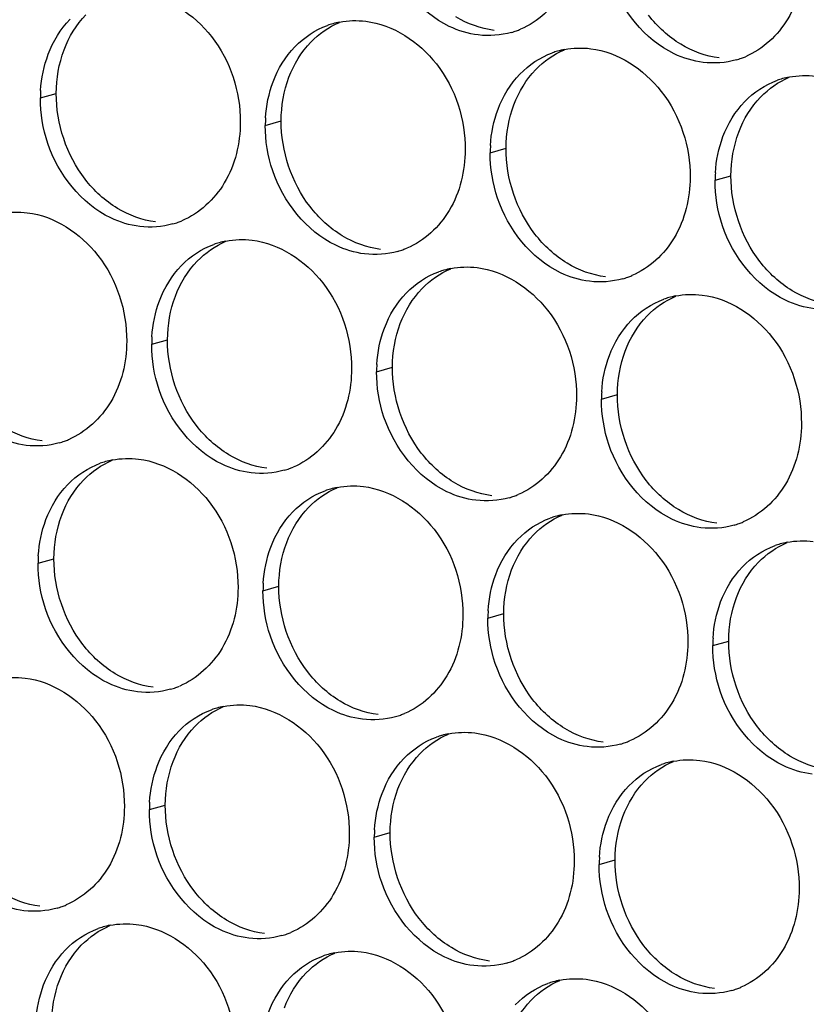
# Paper-space layout '45651_1_3' of a CAD drawing. Header units: millimetres. Extents: x -231 to 594, y 0 to 420.
# Tile 172 of 247: x 136 to 141, y 239 to 246. Entities that reach past the tile are written whole.
import ezdxf

# ---------------------------------------------------------------- set-up
doc = ezdxf.new("R2010")
doc.units = ezdxf.units.MM
doc.header["$LTSCALE"] = 32.67
doc.layers.add('02___PRT_ALL_AXES', color=7, linetype='CONTINUOUS')

psp = doc.layouts.new('45651_1_3')

# ---------------------------------------------------------------- linework, layer by layer
at = {"layer": '02___PRT_ALL_AXES', "color": 7, "linetype": 'CONTINUOUS'}
for p, q in [((136.0655, 245.3707), (136.1727, 245.4014)), ((137.5851, 245.1852), (137.6923, 245.2159)), ((139.1046, 244.9997), (139.2118, 245.0304)), ((140.6242, 244.8143), (140.7314, 244.8449)), ((136.8175, 243.7055), (136.9247, 243.7362)), ((138.3371, 243.52), (138.4443, 243.5507)), ((139.8567, 243.3346), (139.9639, 243.3652)), ((136.0499, 242.2258), (136.1571, 242.2565)), ((137.5695, 242.0403), (137.6767, 242.071)), ((139.0891, 241.8549), (139.1963, 241.8855)), ((140.6087, 241.6694), (140.7159, 241.7001)), ((136.802, 240.5606), (136.9092, 240.5913)), ((138.3215, 240.3752), (138.4287, 240.4058)), ((139.8411, 240.1897), (139.9483, 240.2204))]:
    psp.add_line(p, q, dxfattribs=at)
at = {"layer": '02___PRT_ALL_AXES', "color": 3, "linetype": 'CONTINUOUS'}
for centre, radius, start, end in [((138.1905, 245.3462), 0.5467, 105.94061, 109.76751), ((138.1919, 245.3412), 0.5519, 100.97724, 105.93831), ((139.098, 246.3391), 0.5467, 285.94061, 289.76751), ((139.0974, 246.3404), 0.5481, 289.77289, 292.73686), ((139.7115, 245.1557), 0.5519, 100.97724, 105.93831), ((139.7101, 245.1607), 0.5467, 105.94061, 109.76751), ((140.6175, 246.1536), 0.5467, 285.94061, 289.76751), ((140.617, 246.1549), 0.5481, 289.77289, 292.73686), ((141.2296, 244.9753), 0.5467, 105.94061, 109.76751), ((141.2311, 244.9702), 0.5519, 100.97724, 105.93831), ((136.9573, 245.3663), 0.8918, 176.51802, 179.71686), ((138.4769, 245.1808), 0.8918, 176.51802, 179.71686), ((139.9965, 244.9953), 0.8918, 176.51802, 179.71686), ((141.5161, 244.8099), 0.8918, 176.51802, 179.71686), ((136.8108, 245.0448), 0.5467, 285.94061, 289.76751), ((136.8103, 245.0462), 0.5481, 289.77289, 292.73686), ((137.4229, 243.8665), 0.5467, 105.94061, 109.76751), ((137.4243, 243.8615), 0.5519, 100.97724, 105.93831), ((138.3304, 244.8594), 0.5467, 285.94061, 289.76751), ((138.3299, 244.8607), 0.5481, 289.77289, 292.73686), ((138.9425, 243.681), 0.5467, 105.94061, 109.76751), ((138.9439, 243.676), 0.5519, 100.97724, 105.93831), ((139.85, 244.6739), 0.5467, 285.94061, 289.76751), ((139.8495, 244.6752), 0.5481, 289.77289, 292.73686), ((140.4635, 243.4905), 0.5519, 100.97724, 105.93831), ((140.4621, 243.4956), 0.5467, 105.94061, 109.76751), ((137.7093, 243.7011), 0.8918, 176.51802, 179.71686), ((139.2289, 243.5156), 0.8918, 176.51802, 179.71686), ((140.7485, 243.3302), 0.8918, 176.51802, 179.71686), ((136.0432, 243.5651), 0.5467, 285.94061, 289.76751), ((136.0427, 243.5665), 0.5481, 289.77289, 292.73686), ((136.6553, 242.3868), 0.5467, 105.94061, 109.76751), ((136.6568, 242.3818), 0.5519, 100.97724, 105.93831), ((137.5628, 243.3797), 0.5467, 285.94061, 289.76751), ((137.5623, 243.381), 0.5481, 289.77289, 292.73686), ((138.1749, 242.2013), 0.5467, 105.94061, 109.76751), ((138.1763, 242.1963), 0.5519, 100.97724, 105.93831), ((139.0824, 243.1942), 0.5467, 285.94061, 289.76751), ((139.0819, 243.1955), 0.5481, 289.77289, 292.73686), ((139.6945, 242.0158), 0.5467, 105.94061, 109.76751), ((139.6959, 242.0108), 0.5519, 100.97724, 105.93831), ((140.602, 243.0087), 0.5467, 285.94061, 289.76751), ((140.6015, 243.01), 0.5481, 289.77289, 292.73686), ((141.2155, 241.8253), 0.5519, 100.97724, 105.93831), ((141.2141, 241.8304), 0.5467, 105.94061, 109.76751), ((136.9418, 242.2214), 0.8918, 176.51802, 179.71686), ((138.4613, 242.0359), 0.8918, 176.51802, 179.71686), ((139.9809, 241.8504), 0.8918, 176.51802, 179.71686), ((141.5005, 241.665), 0.8918, 176.51802, 179.71686), ((136.7953, 241.9), 0.5467, 285.94061, 289.76751), ((136.7947, 241.9013), 0.5481, 289.77289, 292.73686), ((137.4074, 240.7216), 0.5467, 105.94061, 109.76751), ((137.4088, 240.7166), 0.5519, 100.97724, 105.93831), ((138.3149, 241.7145), 0.5467, 285.94061, 289.76751), ((138.3143, 241.7158), 0.5481, 289.77289, 292.73686), ((138.9269, 240.5361), 0.5467, 105.94061, 109.76751), ((138.9284, 240.5311), 0.5519, 100.97724, 105.93831), ((139.8344, 241.529), 0.5467, 285.94061, 289.76751), ((139.8339, 241.5303), 0.5481, 289.77289, 292.73686), ((140.4465, 240.3507), 0.5467, 105.94061, 109.76751), ((140.4479, 240.3456), 0.5519, 100.97724, 105.93831), ((137.6938, 240.5562), 0.8918, 176.51802, 179.71686), ((139.2134, 240.3707), 0.8918, 176.51802, 179.71686), ((140.7329, 240.1853), 0.8918, 176.51802, 179.71686), ((136.0277, 240.4202), 0.5467, 285.94061, 289.76751), ((136.0272, 240.4216), 0.5481, 289.77289, 292.73686), ((136.6398, 239.2419), 0.5467, 105.94061, 109.76751), ((136.6412, 239.2369), 0.5519, 100.97724, 105.93831), ((137.5473, 240.2348), 0.5467, 285.94061, 289.76751), ((137.5468, 240.2361), 0.5481, 289.77289, 292.73686), ((138.1594, 239.0564), 0.5467, 105.94061, 109.76751), ((138.1608, 239.0514), 0.5519, 100.97724, 105.93831), ((139.0669, 240.0493), 0.5467, 285.94061, 289.76751), ((139.0663, 240.0506), 0.5481, 289.77289, 292.73686), ((139.679, 238.871), 0.5467, 105.94061, 109.76751), ((139.6804, 238.8659), 0.5519, 100.97724, 105.93831), ((140.5865, 239.8638), 0.5467, 285.94061, 289.76751), ((140.5859, 239.8651), 0.5481, 289.77289, 292.73686)]:
    psp.add_arc(centre, radius, start, end, dxfattribs=at)
for points, knots in [([(139.7034, 246.5001), (139.7027, 246.3588), (139.6397, 246.0826), (139.4272, 245.8842), (139.3093, 245.8349)], [0, 0, 0, 0, 0.525086, 1, 1, 1, 1]), ([(139.0241, 245.7963), (138.9565, 245.8045), (138.6762, 245.8884), (138.4725, 246.1494), (138.4025, 246.3578)], [0, 0, 0, 0, 0.236458, 1, 1, 1, 1]), ([(141.223, 246.3146), (141.2223, 246.1733), (141.1593, 245.8971), (140.9467, 245.6988), (140.8289, 245.6494)], [0, 0, 0, 0, 0.525086, 1, 1, 1, 1]), ([(140.5437, 245.6108), (140.4761, 245.619), (140.1957, 245.7029), (139.9921, 245.9639), (139.9221, 246.1723)], [0, 0, 0, 0, 0.236458, 1, 1, 1, 1]), ([(136.7447, 246.0745), (136.929, 246.052), (137.2924, 245.8109), (137.4172, 245.4098), (137.4162, 245.2058)], [0, 0, 0, 0, 0.476473, 1, 1, 1, 1]), ([(138.2643, 245.889), (138.4486, 245.8665), (138.812, 245.6254), (138.9368, 245.2244), (138.9358, 245.0204)], [0, 0, 0, 0, 0.476473, 1, 1, 1, 1]), ([(139.7839, 245.7035), (139.9682, 245.681), (140.3316, 245.4399), (140.4564, 245.0389), (140.4554, 244.8349)], [0, 0, 0, 0, 0.476473, 1, 1, 1, 1]), ([(137.4162, 245.2058), (137.4155, 245.0645), (137.3525, 244.7883), (137.14, 244.59), (137.0221, 244.5406)], [0, 0, 0, 0, 0.525086, 1, 1, 1, 1]), ([(136.737, 244.502), (136.6694, 244.5103), (136.389, 244.5941), (136.1854, 244.8552), (136.1154, 245.0636)], [0, 0, 0, 0, 0.236458, 1, 1, 1, 1]), ([(138.9358, 245.0204), (138.9351, 244.8791), (138.8721, 244.6028), (138.6596, 244.4045), (138.5417, 244.3551)], [0, 0, 0, 0, 0.525086, 1, 1, 1, 1]), ([(138.2565, 244.3166), (138.189, 244.3248), (137.9086, 244.4087), (137.7049, 244.6697), (137.635, 244.8781)], [0, 0, 0, 0, 0.236458, 1, 1, 1, 1]), ([(140.4554, 244.8349), (140.4547, 244.6936), (140.3917, 244.4174), (140.1792, 244.2191), (140.0613, 244.1697)], [0, 0, 0, 0, 0.525086, 1, 1, 1, 1]), ([(139.7761, 244.1311), (139.7086, 244.1393), (139.4282, 244.2232), (139.2245, 244.4842), (139.1546, 244.6926)], [0, 0, 0, 0, 0.236458, 1, 1, 1, 1]), ([(135.9772, 244.5948), (136.1615, 244.5723), (136.5249, 244.3312), (136.6497, 243.9301), (136.6487, 243.7261)], [0, 0, 0, 0, 0.476473, 1, 1, 1, 1]), ([(141.2957, 243.9456), (141.2281, 243.9539), (140.9478, 244.0377), (140.7441, 244.2987), (140.6742, 244.5071)], [0, 0, 0, 0, 0.236458, 1, 1, 1, 1]), ([(137.4968, 244.4093), (137.6811, 244.3868), (138.0444, 244.1457), (138.1692, 243.7446), (138.1682, 243.5406)], [0, 0, 0, 0, 0.476473, 1, 1, 1, 1]), ([(139.0163, 244.2238), (139.2006, 244.2013), (139.564, 243.9602), (139.6888, 243.5592), (139.6878, 243.3552)], [0, 0, 0, 0, 0.476473, 1, 1, 1, 1]), ([(140.5359, 244.0384), (140.7202, 244.0159), (141.0836, 243.7748), (141.2084, 243.3737), (141.2074, 243.1697)], [0, 0, 0, 0, 0.476473, 1, 1, 1, 1]), ([(136.6487, 243.7261), (136.648, 243.5848), (136.585, 243.3086), (136.3724, 243.1103), (136.2546, 243.0609)], [0, 0, 0, 0, 0.525086, 1, 1, 1, 1]), ([(135.9694, 243.0223), (135.9018, 243.0306), (135.6214, 243.1144), (135.4178, 243.3754), (135.3478, 243.5838)], [0, 0, 0, 0, 0.236458, 1, 1, 1, 1]), ([(138.1682, 243.5406), (138.1675, 243.3994), (138.1046, 243.1231), (137.892, 242.9248), (137.7742, 242.8754)], [0, 0, 0, 0, 0.525086, 1, 1, 1, 1]), ([(137.489, 242.8369), (137.4214, 242.8451), (137.141, 242.929), (136.9374, 243.19), (136.8674, 243.3984)], [0, 0, 0, 0, 0.236458, 1, 1, 1, 1]), ([(139.6878, 243.3552), (139.6871, 243.2139), (139.6241, 242.9377), (139.4116, 242.7394), (139.2937, 242.69)], [0, 0, 0, 0, 0.525086, 1, 1, 1, 1]), ([(139.0086, 242.6514), (138.941, 242.6596), (138.6606, 242.7435), (138.457, 243.0045), (138.387, 243.2129)], [0, 0, 0, 0, 0.236458, 1, 1, 1, 1]), ([(141.2074, 243.1697), (141.2067, 243.0284), (141.1437, 242.7522), (140.9312, 242.5539), (140.8133, 242.5045)], [0, 0, 0, 0, 0.525086, 1, 1, 1, 1]), ([(140.5282, 242.4659), (140.4606, 242.4742), (140.1802, 242.558), (139.9765, 242.819), (139.9066, 243.0274)], [0, 0, 0, 0, 0.236458, 1, 1, 1, 1]), ([(136.7292, 242.9296), (136.9135, 242.9071), (137.2769, 242.666), (137.4017, 242.2649), (137.4007, 242.0609)], [0, 0, 0, 0, 0.476473, 1, 1, 1, 1]), ([(138.2488, 242.7441), (138.4331, 242.7216), (138.7965, 242.4805), (138.9213, 242.0795), (138.9203, 241.8755)], [0, 0, 0, 0, 0.476473, 1, 1, 1, 1]), ([(139.7684, 242.5586), (139.9527, 242.5362), (140.316, 242.295), (140.4409, 241.894), (140.4398, 241.69)], [0, 0, 0, 0, 0.476473, 1, 1, 1, 1]), ([(137.4007, 242.0609), (137.4, 241.9196), (137.337, 241.6434), (137.1245, 241.4451), (137.0066, 241.3957)], [0, 0, 0, 0, 0.525086, 1, 1, 1, 1]), ([(136.7214, 241.3572), (136.6538, 241.3654), (136.3735, 241.4493), (136.1698, 241.7103), (136.0999, 241.9187)], [0, 0, 0, 0, 0.236458, 1, 1, 1, 1]), ([(138.9203, 241.8755), (138.9196, 241.7342), (138.8566, 241.458), (138.644, 241.2596), (138.5262, 241.2103)], [0, 0, 0, 0, 0.525086, 1, 1, 1, 1]), ([(138.241, 241.1717), (138.1734, 241.1799), (137.8931, 241.2638), (137.6894, 241.5248), (137.6194, 241.7332)], [0, 0, 0, 0, 0.236458, 1, 1, 1, 1]), ([(140.4398, 241.69), (140.4391, 241.5487), (140.3762, 241.2725), (140.1636, 241.0742), (140.0458, 241.0248)], [0, 0, 0, 0, 0.525086, 1, 1, 1, 1]), ([(139.7606, 240.9862), (139.693, 240.9944), (139.4126, 241.0783), (139.209, 241.3393), (139.139, 241.5477)], [0, 0, 0, 0, 0.236458, 1, 1, 1, 1]), ([(135.9616, 241.4499), (136.1459, 241.4274), (136.5093, 241.1863), (136.6341, 240.7852), (136.6331, 240.5812)], [0, 0, 0, 0, 0.476473, 1, 1, 1, 1]), ([(141.2802, 240.8007), (141.2126, 240.809), (140.9322, 240.8928), (140.7286, 241.1538), (140.6586, 241.3622)], [0, 0, 0, 0, 0.236458, 1, 1, 1, 1]), ([(137.4812, 241.2644), (137.6655, 241.2419), (138.0289, 241.0008), (138.1537, 240.5998), (138.1527, 240.3958)], [0, 0, 0, 0, 0.476473, 1, 1, 1, 1]), ([(139.0008, 241.0789), (139.1851, 241.0564), (139.5485, 240.8153), (139.6733, 240.4143), (139.6723, 240.2103)], [0, 0, 0, 0, 0.476473, 1, 1, 1, 1]), ([(140.5204, 240.8935), (140.7047, 240.871), (141.0681, 240.6299), (141.1929, 240.2288), (141.1919, 240.0248)], [0, 0, 0, 0, 0.476473, 1, 1, 1, 1]), ([(136.6331, 240.5812), (136.6324, 240.4399), (136.5694, 240.1637), (136.3569, 239.9654), (136.239, 239.916)], [0, 0, 0, 0, 0.525086, 1, 1, 1, 1]), ([(135.9539, 239.8774), (135.8863, 239.8857), (135.6059, 239.9695), (135.4022, 240.2306), (135.3323, 240.439)], [0, 0, 0, 0, 0.236458, 1, 1, 1, 1]), ([(138.1527, 240.3958), (138.152, 240.2545), (138.089, 239.9783), (137.8765, 239.7799), (137.7586, 239.7305)], [0, 0, 0, 0, 0.525086, 1, 1, 1, 1]), ([(137.4734, 239.692), (137.4059, 239.7002), (137.1255, 239.7841), (136.9218, 240.0451), (136.8519, 240.2535)], [0, 0, 0, 0, 0.236458, 1, 1, 1, 1]), ([(139.6723, 240.2103), (139.6716, 240.069), (139.6086, 239.7928), (139.3961, 239.5945), (139.2782, 239.5451)], [0, 0, 0, 0, 0.525086, 1, 1, 1, 1]), ([(138.993, 239.5065), (138.9254, 239.5147), (138.6451, 239.5986), (138.4414, 239.8596), (138.3715, 240.068)], [0, 0, 0, 0, 0.236458, 1, 1, 1, 1]), ([(141.1919, 240.0248), (141.1912, 239.8835), (141.1282, 239.6073), (140.9157, 239.409), (140.7978, 239.3596)], [0, 0, 0, 0, 0.525086, 1, 1, 1, 1]), ([(140.5126, 239.321), (140.445, 239.3293), (140.1647, 239.4131), (139.961, 239.6741), (139.891, 239.8825)], [0, 0, 0, 0, 0.236458, 1, 1, 1, 1]), ([(136.7136, 239.7847), (136.8979, 239.7622), (137.2613, 239.5211), (137.3861, 239.1201), (137.3851, 238.9161)], [0, 0, 0, 0, 0.476473, 1, 1, 1, 1]), ([(138.2332, 239.5992), (138.4175, 239.5767), (138.7809, 239.3356), (138.9057, 238.9346), (138.9047, 238.7306)], [0, 0, 0, 0, 0.476473, 1, 1, 1, 1]), ([(139.7528, 239.4138), (139.9371, 239.3913), (140.3005, 239.1502), (140.4253, 238.7491), (140.4243, 238.5451)], [0, 0, 0, 0, 0.476473, 1, 1, 1, 1])]:
    psp.add_open_spline(points, degree=3, knots=knots, dxfattribs=at)
for points in [[(136.1184, 245.6653), (136.1512, 245.7525), (136.2013, 245.8355), (136.266, 245.9025)], [(138.0868, 245.883), (138.1449, 245.8943), (138.2055, 245.8962), (138.2643, 245.889)], [(137.7856, 245.717), (137.8465, 245.78), (137.9232, 245.8311), (138.0056, 245.8607)], [(139.2481, 245.8134), (139.1761, 245.7928), (139.0984, 245.7872), (139.0241, 245.7963)], [(137.638, 245.4798), (137.6708, 245.567), (137.7209, 245.65), (137.7856, 245.717)], [(139.6064, 245.6975), (139.6645, 245.7088), (139.7251, 245.7107), (139.7839, 245.7035)], [(136.0671, 245.4205), (136.0722, 245.5037), (136.089, 245.5873), (136.1184, 245.6653)], [(139.3052, 245.5315), (139.366, 245.5945), (139.4427, 245.6456), (139.5252, 245.6752)], [(140.7677, 245.6279), (140.6957, 245.6073), (140.618, 245.6017), (140.5437, 245.6108)], [(139.1575, 245.2943), (139.1904, 245.3815), (139.2405, 245.4646), (139.3052, 245.5315)], [(140.8248, 245.3461), (140.8856, 245.4091), (140.9623, 245.4601), (141.0447, 245.4898)], [(141.126, 245.5121), (141.1841, 245.5233), (141.2447, 245.5252), (141.3035, 245.5181)], [(137.5867, 245.235), (137.5918, 245.3182), (137.6086, 245.4018), (137.638, 245.4798)], [(136.1154, 245.0636), (136.0824, 245.1619), (136.065, 245.267), (136.0655, 245.3707)], [(139.1063, 245.0495), (139.1113, 245.1327), (139.1282, 245.2163), (139.1575, 245.2943)], [(140.6771, 245.1089), (140.7099, 245.196), (140.7601, 245.2791), (140.8248, 245.3461)], [(137.635, 244.8781), (137.602, 244.9764), (137.5846, 245.0815), (137.5851, 245.1852)], [(140.6259, 244.864), (140.6309, 244.9473), (140.6478, 245.0308), (140.6771, 245.1089)], [(139.1546, 244.6926), (139.1216, 244.7909), (139.1041, 244.896), (139.1046, 244.9997)], [(140.6742, 244.5071), (140.6411, 244.6055), (140.6237, 244.7105), (140.6242, 244.8143)], [(135.7996, 244.5888), (135.8578, 244.6001), (135.9184, 244.602), (135.9772, 244.5948)], [(136.961, 244.5192), (136.889, 244.4986), (136.8113, 244.493), (136.737, 244.502)], [(137.0181, 244.2373), (137.0789, 244.3003), (137.1556, 244.3514), (137.238, 244.381)], [(137.3192, 244.4033), (137.3773, 244.4146), (137.438, 244.4165), (137.4968, 244.4093)], [(138.4805, 244.3337), (138.4085, 244.3131), (138.3309, 244.3075), (138.2565, 244.3166)], [(136.8704, 244.0001), (136.9032, 244.0873), (136.9534, 244.1703), (137.0181, 244.2373)], [(138.8388, 244.2178), (138.8969, 244.2291), (138.9576, 244.231), (139.0163, 244.2238)], [(138.5376, 244.0518), (138.5985, 244.1148), (138.6752, 244.1659), (138.7576, 244.1955)], [(140.0001, 244.1482), (139.9281, 244.1276), (139.8505, 244.122), (139.7761, 244.1311)], [(138.39, 243.8146), (138.4228, 243.9018), (138.4729, 243.9848), (138.5376, 244.0518)], [(140.3584, 244.0324), (140.4165, 244.0436), (140.4771, 244.0455), (140.5359, 244.0384)], [(136.8191, 243.7553), (136.8242, 243.8385), (136.841, 243.9221), (136.8704, 244.0001)], [(140.0572, 243.8664), (140.1181, 243.9294), (140.1948, 243.9804), (140.2772, 244.0101)], [(139.9096, 243.6292), (139.9424, 243.7163), (139.9925, 243.7994), (140.0572, 243.8664)], [(138.3387, 243.5698), (138.3438, 243.653), (138.3606, 243.7366), (138.39, 243.8146)], [(136.8674, 243.3984), (136.8344, 243.4967), (136.817, 243.6018), (136.8175, 243.7055)], [(139.8583, 243.3843), (139.8634, 243.4676), (139.8802, 243.5511), (139.9096, 243.6292)], [(138.387, 243.2129), (138.354, 243.3112), (138.3366, 243.4163), (138.3371, 243.52)], [(139.9066, 243.0274), (139.8736, 243.1257), (139.8562, 243.2308), (139.8567, 243.3346)], [(136.1934, 243.0394), (136.1214, 243.0189), (136.0437, 243.0133), (135.9694, 243.0223)], [(136.2505, 242.7576), (136.3113, 242.8206), (136.388, 242.8717), (136.4704, 242.9013)], [(136.5517, 242.9236), (136.6098, 242.9349), (136.6704, 242.9368), (136.7292, 242.9296)], [(137.713, 242.854), (137.641, 242.8334), (137.5633, 242.8278), (137.489, 242.8369)], [(136.1028, 242.5204), (136.1356, 242.6076), (136.1858, 242.6906), (136.2505, 242.7576)], [(137.7701, 242.5721), (137.8309, 242.6351), (137.9076, 242.6862), (137.99, 242.7158)], [(138.0712, 242.7381), (138.1294, 242.7494), (138.19, 242.7513), (138.2488, 242.7441)], [(139.2326, 242.6685), (139.1606, 242.6479), (139.0829, 242.6423), (139.0086, 242.6514)], [(137.6224, 242.3349), (137.6552, 242.4221), (137.7054, 242.5051), (137.7701, 242.5721)], [(139.5908, 242.5527), (139.649, 242.5639), (139.7096, 242.5658), (139.7684, 242.5586)], [(136.0516, 242.2756), (136.0566, 242.3588), (136.0735, 242.4424), (136.1028, 242.5204)], [(139.2897, 242.3867), (139.3505, 242.4496), (139.4272, 242.5007), (139.5096, 242.5303)], [(140.7522, 242.483), (140.6801, 242.4624), (140.6025, 242.4568), (140.5282, 242.4659)], [(139.142, 242.1495), (139.1748, 242.2366), (139.225, 242.3197), (139.2897, 242.3867)], [(141.1104, 242.3672), (141.1685, 242.3785), (141.2292, 242.3803), (141.2879, 242.3732)], [(137.5712, 242.0901), (137.5762, 242.1733), (137.593, 242.2569), (137.6224, 242.3349)], [(140.8092, 242.2012), (140.8701, 242.2642), (140.9468, 242.3152), (141.0292, 242.3449)], [(136.0999, 241.9187), (136.0669, 242.017), (136.0494, 242.1221), (136.0499, 242.2258)], [(140.6616, 241.964), (140.6944, 242.0511), (140.7445, 242.1342), (140.8092, 242.2012)], [(139.0907, 241.9046), (139.0958, 241.9878), (139.1126, 242.0714), (139.142, 242.1495)], [(137.6194, 241.7332), (137.5864, 241.8315), (137.569, 241.9366), (137.5695, 242.0403)], [(140.6103, 241.7191), (140.6154, 241.8024), (140.6322, 241.8859), (140.6616, 241.964)], [(139.139, 241.5477), (139.106, 241.646), (139.0886, 241.7511), (139.0891, 241.8549)], [(140.6586, 241.3622), (140.6256, 241.4606), (140.6082, 241.5657), (140.6087, 241.6694)], [(135.7841, 241.4439), (135.8422, 241.4552), (135.9029, 241.4571), (135.9616, 241.4499)], [(136.9454, 241.3743), (136.8734, 241.3537), (136.7958, 241.3481), (136.7214, 241.3572)], [(137.0025, 241.0924), (137.0634, 241.1554), (137.1401, 241.2065), (137.2225, 241.2361)], [(137.3037, 241.2584), (137.3618, 241.2697), (137.4224, 241.2716), (137.4812, 241.2644)], [(138.465, 241.1888), (138.393, 241.1682), (138.3153, 241.1626), (138.241, 241.1717)], [(136.8549, 240.8552), (136.8877, 240.9424), (136.9378, 241.0254), (137.0025, 241.0924)], [(138.5221, 240.9069), (138.5829, 240.9699), (138.6596, 241.021), (138.742, 241.0506)], [(138.8233, 241.0729), (138.8814, 241.0842), (138.942, 241.0861), (139.0008, 241.0789)], [(139.9846, 241.0033), (139.9126, 240.9827), (139.8349, 240.9771), (139.7606, 240.9862)], [(138.3744, 240.6697), (138.4072, 240.7569), (138.4574, 240.84), (138.5221, 240.9069)], [(140.3428, 240.8875), (140.401, 240.8988), (140.4616, 240.9006), (140.5204, 240.8935)], [(136.8036, 240.6104), (136.8087, 240.6936), (136.8255, 240.7772), (136.8549, 240.8552)], [(140.0417, 240.7215), (140.1025, 240.7845), (140.1792, 240.8355), (140.2616, 240.8652)], [(139.894, 240.4843), (139.9268, 240.5714), (139.977, 240.6545), (140.0417, 240.7215)], [(138.3232, 240.4249), (138.3282, 240.5081), (138.3451, 240.5917), (138.3744, 240.6697)], [(136.8519, 240.2535), (136.8189, 240.3518), (136.8014, 240.4569), (136.802, 240.5606)], [(139.8428, 240.2394), (139.8478, 240.3227), (139.8646, 240.4062), (139.894, 240.4843)], [(138.3715, 240.068), (138.3385, 240.1663), (138.321, 240.2714), (138.3215, 240.3752)], [(139.891, 239.8825), (139.858, 239.9809), (139.8406, 240.0859), (139.8411, 240.1897)], [(136.1779, 239.8946), (136.1059, 239.874), (136.0282, 239.8684), (135.9539, 239.8774)], [(136.5361, 239.7787), (136.5942, 239.79), (136.6549, 239.7919), (136.7136, 239.7847)], [(136.235, 239.6127), (136.2958, 239.6757), (136.3725, 239.7268), (136.4549, 239.7564)], [(137.6974, 239.7091), (137.6254, 239.6885), (137.5478, 239.6829), (137.4734, 239.692)], [(136.0873, 239.3755), (136.1201, 239.4627), (136.1703, 239.5457), (136.235, 239.6127)], [(137.7545, 239.4272), (137.8154, 239.4902), (137.8921, 239.5413), (137.9745, 239.5709)], [(138.0557, 239.5932), (138.1138, 239.6045), (138.1745, 239.6064), (138.2332, 239.5992)], [(139.217, 239.5236), (139.145, 239.503), (139.0674, 239.4974), (138.993, 239.5065)], [(136.036, 239.1307), (136.0411, 239.2139), (136.0579, 239.2975), (136.0873, 239.3755)], [(137.6069, 239.19), (137.6397, 239.2772), (137.6898, 239.3603), (137.7545, 239.4272)], [(139.2741, 239.2418), (139.335, 239.3048), (139.4117, 239.3558), (139.4941, 239.3855)], [(139.5753, 239.4078), (139.6334, 239.419), (139.694, 239.4209), (139.7528, 239.4138)], [(140.7366, 239.3381), (140.6646, 239.3176), (140.5869, 239.3119), (140.5126, 239.321)]]:
    psp.add_open_spline(points, degree=3, dxfattribs=at)
at = {"layer": '02___PRT_ALL_AXES', "color": 7, "linetype": 'CONTINUOUS'}
for points in [[(136.2256, 245.696), (136.2584, 245.7831), (136.3085, 245.8662), (136.3732, 245.9332)], [(139.1313, 245.827), (139.0407, 245.838), (138.9512, 245.871), (138.8732, 245.9183)], [(140.3927, 245.7329), (140.3089, 245.7837), (140.2345, 245.8525), (140.1745, 245.93)], [(137.8928, 245.7477), (137.9473, 245.8041), (138.0141, 245.8508), (138.0863, 245.8811)], [(136.1727, 245.4014), (136.1732, 245.5011), (136.1904, 245.6026), (136.2256, 245.696)], [(137.7452, 245.5105), (137.778, 245.5977), (137.8281, 245.6807), (137.8928, 245.7477)], [(139.4124, 245.5622), (139.4668, 245.6186), (139.5337, 245.6654), (139.6059, 245.6956)], [(140.6509, 245.6415), (140.5603, 245.6525), (140.4708, 245.6856), (140.3927, 245.7329)], [(139.2647, 245.325), (139.2976, 245.4122), (139.3477, 245.4952), (139.4124, 245.5622)], [(137.6923, 245.2159), (137.6928, 245.3157), (137.71, 245.4171), (137.7452, 245.5105)], [(140.932, 245.3767), (140.9864, 245.4331), (141.0532, 245.4799), (141.1255, 245.5102)], [(136.3677, 244.8213), (136.2429, 244.9827), (136.1717, 245.1974), (136.1727, 245.4014)], [(140.7843, 245.1395), (140.8171, 245.2267), (140.8673, 245.3098), (140.932, 245.3767)], [(139.2118, 245.0304), (139.2123, 245.1302), (139.2296, 245.2317), (139.2647, 245.325)], [(137.8873, 244.6358), (137.7625, 244.7972), (137.6913, 245.0119), (137.6923, 245.2159)], [(140.7314, 244.8449), (140.7319, 244.9447), (140.7492, 245.0462), (140.7843, 245.1395)], [(139.4069, 244.4503), (139.2821, 244.6117), (139.2108, 244.8264), (139.2118, 245.0304)], [(140.9265, 244.2649), (140.8017, 244.4262), (140.7304, 244.6409), (140.7314, 244.8449)], [(136.586, 244.6241), (136.5021, 244.6749), (136.4277, 244.7437), (136.3677, 244.8213)], [(136.8442, 244.5327), (136.7535, 244.5438), (136.6641, 244.5768), (136.586, 244.6241)], [(138.1056, 244.4386), (138.0217, 244.4894), (137.9473, 244.5583), (137.8873, 244.6358)], [(138.3637, 244.3472), (138.2731, 244.3583), (138.1837, 244.3913), (138.1056, 244.4386)], [(139.6252, 244.2532), (139.5413, 244.304), (139.4669, 244.3728), (139.4069, 244.4503)], [(137.1253, 244.268), (137.1797, 244.3244), (137.2465, 244.3711), (137.3188, 244.4014)], [(136.9776, 244.0308), (137.0104, 244.118), (137.0606, 244.201), (137.1253, 244.268)], [(139.8833, 244.1618), (139.7927, 244.1728), (139.7032, 244.2059), (139.6252, 244.2532)], [(141.1448, 244.0677), (141.0609, 244.1185), (140.9865, 244.1873), (140.9265, 244.2649)], [(138.6448, 244.0825), (138.6993, 244.1389), (138.7661, 244.1856), (138.8384, 244.2159)], [(136.9247, 243.7362), (136.9252, 243.836), (136.9424, 243.9374), (136.9776, 244.0308)], [(138.4972, 243.8453), (138.53, 243.9325), (138.5801, 244.0155), (138.6448, 244.0825)], [(140.1644, 243.897), (140.2189, 243.9534), (140.2857, 244.0002), (140.3579, 244.0305)], [(141.4029, 243.9763), (141.3123, 243.9874), (141.2228, 244.0204), (141.1448, 244.0677)], [(140.0168, 243.6598), (140.0496, 243.747), (140.0997, 243.83), (140.1644, 243.897)], [(138.4443, 243.5507), (138.4448, 243.6505), (138.462, 243.7519), (138.4972, 243.8453)], [(137.1198, 243.1561), (136.9949, 243.3175), (136.9237, 243.5322), (136.9247, 243.7362)], [(139.9639, 243.3652), (139.9644, 243.465), (139.9816, 243.5665), (140.0168, 243.6598)], [(138.6393, 242.9706), (138.5145, 243.132), (138.4433, 243.3467), (138.4443, 243.5507)], [(140.1589, 242.7852), (140.0341, 242.9465), (139.9629, 243.1612), (139.9639, 243.3652)], [(136.0766, 243.053), (135.986, 243.0641), (135.8965, 243.0971), (135.8184, 243.1444)], [(137.338, 242.9589), (137.2542, 243.0097), (137.1797, 243.0786), (137.1198, 243.1561)], [(137.5962, 242.8675), (137.5056, 242.8786), (137.4161, 242.9116), (137.338, 242.9589)], [(138.8576, 242.7735), (138.7738, 242.8243), (138.6993, 242.8931), (138.6393, 242.9706)], [(136.3577, 242.7883), (136.4121, 242.8446), (136.479, 242.8914), (136.5512, 242.9217)], [(136.21, 242.5511), (136.2428, 242.6383), (136.293, 242.7213), (136.3577, 242.7883)], [(139.1158, 242.6821), (139.0252, 242.6931), (138.9357, 242.7262), (138.8576, 242.7735)], [(140.3772, 242.588), (140.2933, 242.6388), (140.2189, 242.7076), (140.1589, 242.7852)], [(137.8773, 242.6028), (137.9317, 242.6592), (137.9985, 242.7059), (138.0708, 242.7362)], [(137.7296, 242.3656), (137.7624, 242.4528), (137.8126, 242.5358), (137.8773, 242.6028)], [(140.6353, 242.4966), (140.5447, 242.5076), (140.4553, 242.5407), (140.3772, 242.588)], [(136.1571, 242.2565), (136.1576, 242.3563), (136.1749, 242.4577), (136.21, 242.5511)], [(139.3969, 242.4173), (139.4513, 242.4737), (139.5181, 242.5205), (139.5904, 242.5507)], [(137.6767, 242.071), (137.6772, 242.1708), (137.6945, 242.2722), (137.7296, 242.3656)], [(139.2492, 242.1801), (139.282, 242.2673), (139.3322, 242.3503), (139.3969, 242.4173)], [(140.9164, 242.2319), (140.9709, 242.2882), (141.0377, 242.335), (141.11, 242.3653)], [(136.3522, 241.6764), (136.2274, 241.8378), (136.1561, 242.0525), (136.1571, 242.2565)], [(140.7688, 241.9947), (140.8016, 242.0818), (140.8517, 242.1649), (140.9164, 242.2319)], [(139.1963, 241.8855), (139.1968, 241.9853), (139.214, 242.0868), (139.2492, 242.1801)], [(137.8718, 241.4909), (137.747, 241.6523), (137.6757, 241.867), (137.6767, 242.071)], [(140.7159, 241.7001), (140.7164, 241.7998), (140.7336, 241.9013), (140.7688, 241.9947)], [(139.3914, 241.3054), (139.2666, 241.4668), (139.1953, 241.6815), (139.1963, 241.8855)], [(140.9109, 241.12), (140.7861, 241.2813), (140.7149, 241.4961), (140.7159, 241.7001)], [(136.5705, 241.4792), (136.4866, 241.53), (136.4122, 241.5988), (136.3522, 241.6764)], [(136.8286, 241.3878), (136.738, 241.3989), (136.6485, 241.4319), (136.5705, 241.4792)], [(138.09, 241.2937), (138.0062, 241.3446), (137.9318, 241.4134), (137.8718, 241.4909)], [(139.6096, 241.1083), (139.5258, 241.1591), (139.4514, 241.2279), (139.3914, 241.3054)], [(137.1097, 241.1231), (137.1641, 241.1795), (137.231, 241.2262), (137.3032, 241.2565)], [(138.3482, 241.2024), (138.2576, 241.2134), (138.1681, 241.2464), (138.09, 241.2937)], [(136.9621, 240.8859), (136.9949, 240.9731), (137.045, 241.0561), (137.1097, 241.1231)], [(139.8678, 241.0169), (139.7772, 241.0279), (139.6877, 241.061), (139.6096, 241.1083)], [(141.1292, 240.9228), (141.0454, 240.9736), (140.9709, 241.0424), (140.9109, 241.12)], [(138.6293, 240.9376), (138.6837, 240.994), (138.7506, 241.0408), (138.8228, 241.071)], [(138.4816, 240.7004), (138.5144, 240.7876), (138.5646, 240.8706), (138.6293, 240.9376)], [(141.3874, 240.8314), (141.2968, 240.8425), (141.2073, 240.8755), (141.1292, 240.9228)], [(136.9092, 240.5913), (136.9096, 240.6911), (136.9269, 240.7925), (136.9621, 240.8859)], [(140.1489, 240.7522), (140.2033, 240.8085), (140.2701, 240.8553), (140.3424, 240.8856)], [(138.4287, 240.4058), (138.4292, 240.5056), (138.4465, 240.6071), (138.4816, 240.7004)], [(140.0012, 240.515), (140.034, 240.6021), (140.0842, 240.6852), (140.1489, 240.7522)], [(137.1042, 240.0112), (136.9794, 240.1726), (136.9081, 240.3873), (136.9092, 240.5913)], [(139.9483, 240.2204), (139.9488, 240.3201), (139.9661, 240.4216), (140.0012, 240.515)], [(138.6238, 239.8257), (138.499, 239.9871), (138.4277, 240.2018), (138.4287, 240.4058)], [(140.1434, 239.6403), (140.0186, 239.8016), (139.9473, 240.0164), (139.9483, 240.2204)], [(136.0611, 239.9081), (135.9704, 239.9192), (135.881, 239.9522), (135.8029, 239.9995)], [(137.3225, 239.814), (137.2386, 239.8648), (137.1642, 239.9337), (137.1042, 240.0112)], [(136.3421, 239.6434), (136.3966, 239.6998), (136.4634, 239.7465), (136.5357, 239.7768)], [(137.5806, 239.7226), (137.49, 239.7337), (137.4006, 239.7667), (137.3225, 239.814)], [(138.8421, 239.6286), (138.7582, 239.6794), (138.6838, 239.7482), (138.6238, 239.8257)], [(136.1945, 239.4062), (136.2273, 239.4934), (136.2774, 239.5764), (136.3421, 239.6434)], [(140.3616, 239.4431), (140.2778, 239.4939), (140.2034, 239.5627), (140.1434, 239.6403)], [(137.8617, 239.4579), (137.9162, 239.5143), (137.983, 239.5611), (138.0553, 239.5913)], [(139.1002, 239.5372), (139.0096, 239.5482), (138.9201, 239.5813), (138.8421, 239.6286)], [(137.7141, 239.2207), (137.7469, 239.3079), (137.797, 239.3909), (137.8617, 239.4579)], [(140.6198, 239.3517), (140.5292, 239.3628), (140.4397, 239.3958), (140.3616, 239.4431)], [(136.1416, 239.1116), (136.1421, 239.2114), (136.1593, 239.3128), (136.1945, 239.4062)], [(139.3813, 239.2724), (139.4357, 239.3288), (139.5026, 239.3756), (139.5748, 239.4059)], [(139.2337, 239.0352), (139.2665, 239.1224), (139.3166, 239.2055), (139.3813, 239.2724)]]:
    psp.add_open_spline(points, degree=3, dxfattribs=at)

doc.saveas('drawing.dxf')
